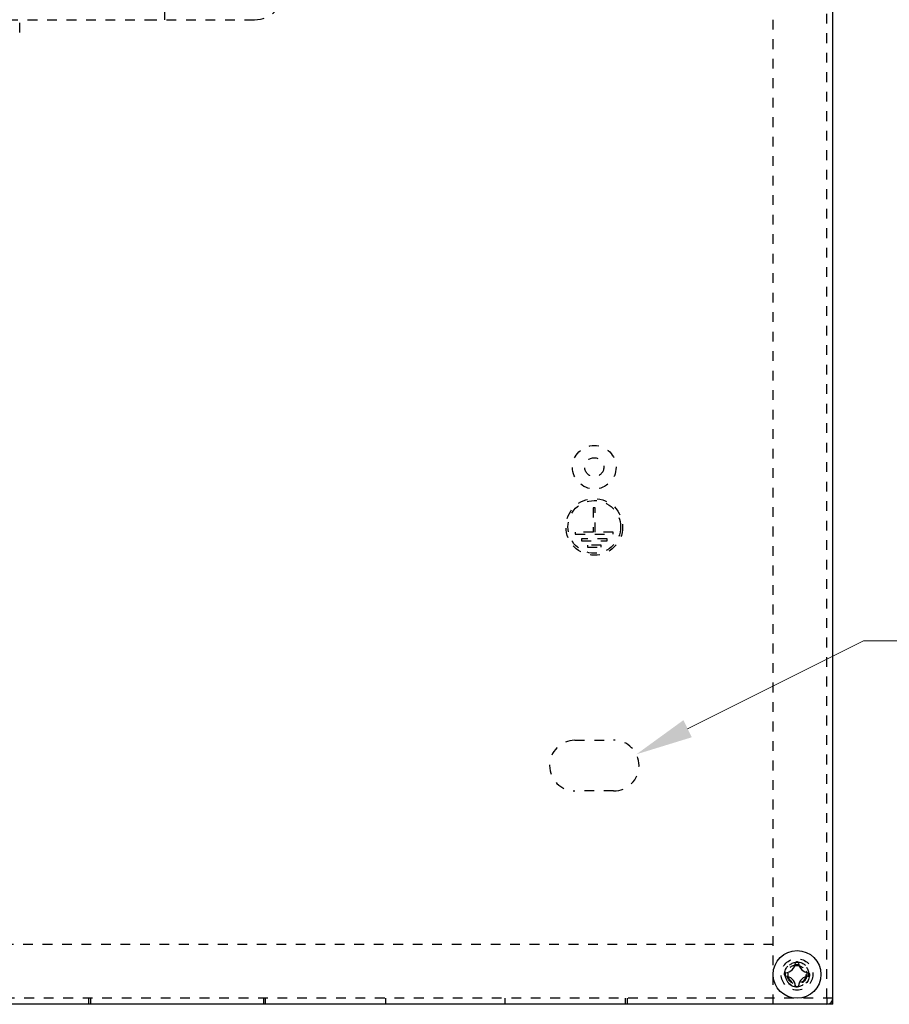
# Model space of a CAD drawing. Header units: millimetres. Extents: x -6552 to -4132, y 482 to 1483.
# Tile 62 of 80: x -4992 to -4846, y 648 to 813. Entities that reach past the tile are written whole.
import ezdxf

# ---------------------------------------------------------------- set-up
doc = ezdxf.new("R2010")
doc.units = ezdxf.units.MM
doc.header["$LTSCALE"] = 16.335
doc.header["$PDMODE"] = 3
doc.header["$PDSIZE"] = 0.3125
doc.linetypes.add('HIDDEN', pattern=[0.2, 0.1, -0.1])
doc.layers.get('0').update_dxf_attribs({"linetype": 'CONTINUOUS'})
doc.layers.get('Defpoints').update_dxf_attribs({"linetype": 'CONTINUOUS'})
doc.layers.add('02___PRT_ALL_AXES', color=7, linetype='CONTINUOUS')
doc.layers.add('DEFAULT_2', color=8, linetype='HIDDEN')
doc.styles.add('simplex', font='simplex.shx')
doc.dimstyles.new('YanXiu', dxfattribs={"dimtxt": 2.5, "dimasz": 2.2, "dimexe": 0.66, "dimexo": 0.66, "dimgap": 0.66, "dimtad": 0, "dimtoh": 1, "dimdec": 1, "dimdsep": 46, "dimtxsty": 'simplex', "dimcen": 0, "dimclrd": 4, "dimclre": 4, "dimclrt": 42, "dimazin": 2, "dimtfac": 1, "dimtdec": 1, "dimtofl": 0, "dimtmove": 0, "dimatfit": 3, "dimfxl": 1, "dimlwd": 5, "dimlwe": 5, "dimarcsym": 0})

# ---------------------------------------------------------------- blocks, each defined once
blk = doc.blocks.new('2')
at = {"layer": 'DEFAULT_2', "color": 8, "linetype": 'HIDDEN'}
for p, q in [((-2362.45, 2356.19), (-2362.45, 2596.19)), ((-2715.45, 2356.19), (-2365.45, 2356.19)), ((-2386.82, 2354.05), (-2386.82, 2356.19)), ((-2365.45, 2356.19), (-2347.45, 2356.19))]:
    blk.add_line(p, q, dxfattribs=at)
blk.add_arc((-2347.45, 2361.19), 5, 270, 0, dxfattribs=at)
blk = doc.blocks.new('*D15')
at = {"color": 4, "lineweight": 5, "transparency": 16777216}
for p, q in [((-4850.53, 708.75), (-4880.05, 694.04)), ((-4840.93, 708.75), (-4850.53, 708.75))]:
    blk.add_line(p, q, dxfattribs=at)
at = {"color": 4, "transparency": 16777216}
blk.add_solid([(-4880.76, 695.47), (-4879.34, 692.61), (-4888.64, 689.75)], dxfattribs=at)
at = {"layer": 'Defpoints', "color": 0, "transparency": 16777216}
for p in [(-4888.64, 689.75), (-4896.25, 685.96)]:
    blk.add_point(p, dxfattribs=at)
at = {"color": 42, "transparency": 16777216, "insert": (-4820.53, 708.75), "char_height": 12, "attachment_point": 5, "style": 'simplex'}
blk.add_mtext('∅8.5', dxfattribs=at)

msp = doc.modelspace()

# ---------------------------------------------------------------- linework, layer by layer
at = {"color": 7, "linetype": 'Continuous'}
for p, q in [((-4855.7, 647.86), (-4855.7, 1067.86)), ((-4861.76, 654.96), (-4861.63, 654.96)), ((-4863.8, 652.8), (-4863.8, 652.92)), ((-4859.6, 652.92), (-4859.6, 652.8)), ((-4861.63, 650.76), (-4861.76, 650.76)), ((-4855.7, 647.86), (-5435.7, 647.86))]:
    msp.add_line(p, q, dxfattribs=at)
msp.add_circle((-4861.7, 652.86), 4, dxfattribs=at)
for centre, radius, start, end in [((-4863.8, 654.96), 1.85, 275.571, 354.429), ((-4861.76, 654.76), 0.201, 90.0393, 105.6446), ((-4861.63, 654.76), 0.201, 74.3551, 89.9607), ((-4859.6, 654.96), 1.85, 185.571, 264.429), ((-4863.59, 652.92), 0.201, 161.4618, 179.9519), ((-4863.59, 652.8), 0.201, 180.0481, 198.5394), ((-4863.8, 650.76), 1.85, 5.571, 84.429), ((-4859.6, 650.76), 1.85, 95.571, 174.429), ((-4859.8, 652.92), 0.201, 0.0481, 18.5394), ((-4859.8, 652.8), 0.201, 341.4618, 359.9519), ((-4861.76, 650.96), 0.201, 254.3551, 269.9607), ((-4861.63, 650.96), 0.201, 270.0393, 285.6446), ((-4856.7, 648.86), 1, 270, 0)]:
    msp.add_arc(centre, radius, start, end, dxfattribs=at)
for points, knots in [([(-4861.81, 654.95), (-4861.83, 654.95), (-4861.87, 654.93), (-4861.91, 654.89), (-4861.94, 654.84), (-4861.95, 654.8), (-4861.95, 654.78)], [0, 0, 0, 0, 0.250007, 0.499993, 0.750007, 1, 1, 1, 1]), ([(-4861.44, 654.78), (-4861.44, 654.8), (-4861.45, 654.84), (-4861.48, 654.89), (-4861.52, 654.93), (-4861.56, 654.95), (-4861.58, 654.95)], [0, 0, 0, 0, 0.249994, 0.500005, 0.74999, 1, 1, 1, 1]), ([(-4863.62, 653.12), (-4863.63, 653.11), (-4863.67, 653.11), (-4863.72, 653.08), (-4863.76, 653.03), (-4863.78, 653), (-4863.78, 652.98)], [0, 0, 0, 0, 0.249991, 0.500025, 0.750023, 1, 1, 1, 1]), ([(-4863.78, 652.73), (-4863.78, 652.72), (-4863.76, 652.68), (-4863.72, 652.64), (-4863.67, 652.61), (-4863.63, 652.6), (-4863.62, 652.6)], [0, 0, 0, 0, 0.249975, 0.499973, 0.75001, 1, 1, 1, 1]), ([(-4859.61, 652.98), (-4859.61, 653), (-4859.63, 653.03), (-4859.67, 653.08), (-4859.72, 653.11), (-4859.76, 653.11), (-4859.77, 653.12)], [0, 0, 0, 0, 0.249975, 0.499973, 0.75001, 1, 1, 1, 1]), ([(-4859.77, 652.6), (-4859.76, 652.6), (-4859.72, 652.61), (-4859.67, 652.64), (-4859.63, 652.68), (-4859.61, 652.72), (-4859.61, 652.73)], [0, 0, 0, 0, 0.249991, 0.500025, 0.750023, 1, 1, 1, 1]), ([(-4861.95, 650.94), (-4861.95, 650.92), (-4861.94, 650.88), (-4861.91, 650.83), (-4861.87, 650.79), (-4861.83, 650.77), (-4861.81, 650.77)], [0, 0, 0, 0, 0.249994, 0.500005, 0.74999, 1, 1, 1, 1]), ([(-4861.58, 650.77), (-4861.56, 650.77), (-4861.52, 650.79), (-4861.48, 650.83), (-4861.45, 650.88), (-4861.44, 650.92), (-4861.44, 650.94)], [0, 0, 0, 0, 0.250007, 0.499993, 0.750007, 1, 1, 1, 1])]:
    msp.add_open_spline(points, degree=3, knots=knots, dxfattribs=at)
at = {"layer": '02___PRT_ALL_AXES', "color": 8, "linetype": 'HIDDEN'}
for p, q in [((-4856.7, 648.86), (-4856.7, 1066.86)), ((-4895.54, 731.07), (-4895.86, 731.07)), ((-4895.86, 731.07), (-4895.86, 726.97)), ((-4895.54, 726.97), (-4895.54, 731.07)), ((-4895.86, 726.97), (-4898.88, 726.97)), ((-4898.88, 726.97), (-4898.88, 726.65)), ((-4898.88, 726.65), (-4892.52, 726.65)), ((-4892.52, 726.97), (-4895.54, 726.97)), ((-4892.52, 726.65), (-4892.52, 726.97)), ((-4893.52, 725.85), (-4897.87, 725.85)), ((-4897.87, 725.85), (-4897.87, 725.53)), ((-4897.87, 725.53), (-4893.52, 725.53)), ((-4894.53, 724.81), (-4896.86, 724.81)), ((-4896.86, 724.81), (-4896.86, 724.49)), ((-4896.86, 724.49), (-4894.53, 724.49)), ((-4894.53, 724.49), (-4894.53, 724.81)), ((-4893.52, 725.53), (-4893.52, 725.85))]:
    msp.add_line(p, q, dxfattribs=at)
for centre, radius in [((-4895.7, 737.86), 3.65), ((-4895.7, 737.86), 1.6), ((-4895.7, 727.86), 4.75), ((-4895.7, 727.86), 4.42), ((-4861.7, 652.86), 2.1), ((-4861.7, 652.86), 1.65)]:
    msp.add_circle(centre, radius, dxfattribs=at)
at = {"layer": 'DEFAULT_2', "color": 8, "linetype": 'HIDDEN'}
for p, q in [((-4865.7, 647.86), (-4865.7, 1067.86)), ((-4898.95, 692.11), (-4892.45, 692.11)), ((-4892.45, 683.61), (-4898.95, 683.61)), ((-4865.7, 657.86), (-5425.7, 657.86)), ((-4855.7, 648.86), (-5435.7, 648.86)), ((-4980.5, 648.86), (-4980.5, 647.86)), ((-4980.2, 648.86), (-4980.2, 647.86)), ((-4951.19, 648.86), (-4951.19, 647.86)), ((-4950.89, 648.86), (-4950.89, 647.86)), ((-4930.7, 648.86), (-4930.7, 647.86)), ((-4910.7, 648.86), (-4910.7, 647.86)), ((-4890.5, 648.86), (-4890.5, 647.86)), ((-4890.2, 648.86), (-4890.2, 647.86)), ((-4856.7, 648.86), (-4856.7, 647.86))]:
    msp.add_line(p, q, dxfattribs=at)
for radius in [2.65, 1.65, 1.5]:
    msp.add_circle((-4861.7, 652.86), radius, dxfattribs=at)
for centre, radius, start, end in [((-4898.95, 687.86), 4.25, 90, 270), ((-4892.45, 687.86), 4.25, 270, 90), ((-4861.7, 652.86), 2, 255, 195), ((-4861.7, 652.86), 2, 195, 255)]:
    msp.add_arc(centre, radius, start, end, dxfattribs=at)

# ---------------------------------------------------------------- block references
msp.add_blockref('2', (-2605.24, -1543.33))

# ---------------------------------------------------------------- dimensions: what is measured, and where the dimension line sits
dim = msp.add_diameter_dim_2p(p1=(-4896.25, 685.96), p2=(-4888.64, 689.75), dimstyle='YanXiu', override={"dimtxt": 12, "dimasz": 9.6, "dimexe": 1.5992, "dimexo": 1.5992, "dimgap": 2.3988})
dim.commit()
dim.dimension.update_dxf_attribs({"geometry": '*D15', "text_midpoint": (-4820.53, 708.75), "dimtype": 163})

doc.saveas('drawing.dxf')
